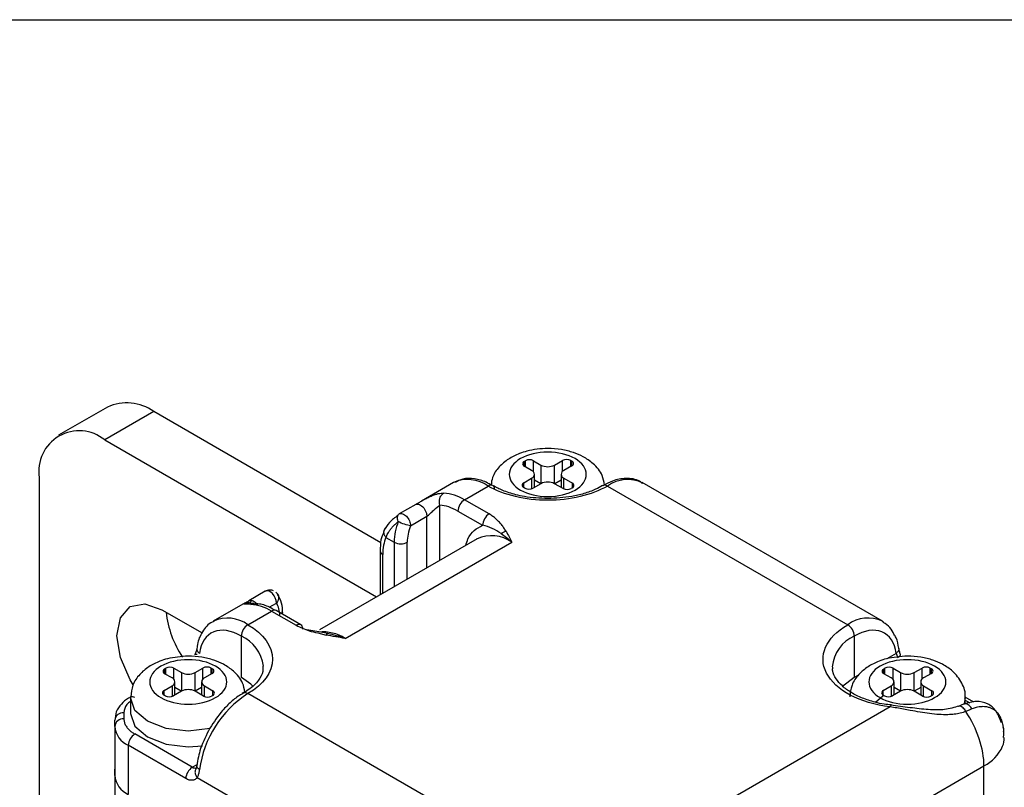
# Model space of a CAD drawing. Header units: inches. Extents: x 0.2 to 10.8, y 0.2 to 8.2.
# Tile 20 of 25: x 8.475 to 9.034, y 7.814 to 8.25. Entities that reach past the tile are written whole.
import ezdxf

# ---------------------------------------------------------------- set-up
doc = ezdxf.new("R2010")
doc.units = ezdxf.units.IN
doc.header["$MEASUREMENT"] = 0
doc.layers.add('TEXT', color=140, linetype='Continuous', lineweight=25)

msp = doc.modelspace()

# ---------------------------------------------------------------- linework, layer by layer
for p, q in [((8.52526418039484, 8.03009423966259), (8.497425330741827, 8.014023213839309)), ((8.551508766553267, 8.02749539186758), (8.523669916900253, 8.011424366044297)), ((8.680446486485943, 7.953061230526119), (8.551508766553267, 8.02749539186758)), ((8.523669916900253, 8.011424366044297), (8.678035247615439, 7.922311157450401)), ((8.761870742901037, 7.999209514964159), (8.762537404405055, 7.99959437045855)), ((8.761870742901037, 7.996531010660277), (8.761870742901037, 7.999209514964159)), ((8.766089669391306, 7.994095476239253), (8.761870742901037, 7.996531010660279)), ((8.762537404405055, 7.996146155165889), (8.762537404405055, 7.99959437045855)), ((8.767177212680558, 7.99959437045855), (8.771396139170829, 7.997158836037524)), ((8.767177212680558, 7.993199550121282), (8.767177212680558, 7.99959437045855)), ((8.771396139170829, 7.997158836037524), (8.771396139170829, 7.986567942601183)), ((8.779129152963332, 7.997158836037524), (8.783628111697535, 7.999756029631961)), ((8.779129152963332, 7.986567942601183), (8.779129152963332, 7.997158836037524)), ((8.783628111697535, 7.993501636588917), (8.783628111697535, 7.999756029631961)), ((8.788934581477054, 7.996692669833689), (8.784435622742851, 7.994095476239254)), ((8.788267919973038, 7.999756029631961), (8.788934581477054, 7.99937117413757)), ((8.788267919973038, 7.996307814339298), (8.788267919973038, 7.999756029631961)), ((8.788934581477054, 7.996692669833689), (8.788934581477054, 7.99937117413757)), ((8.486551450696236, 7.989989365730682), (8.486551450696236, 7.722138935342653)), ((8.761590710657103, 7.987034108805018), (8.766089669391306, 7.989631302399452)), ((8.766089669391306, 7.989631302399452), (8.766089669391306, 7.983629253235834)), ((8.767691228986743, 7.984429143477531), (8.767691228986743, 7.991863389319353)), ((8.782834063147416, 7.991863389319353), (8.782834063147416, 7.984429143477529)), ((8.784435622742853, 7.989631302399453), (8.789214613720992, 7.986872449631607)), ((8.784435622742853, 7.98356199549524), (8.784435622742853, 7.989631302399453)), ((8.721708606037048, 7.987165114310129), (8.70354914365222, 7.976681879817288)), ((8.727936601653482, 7.977448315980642), (8.741392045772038, 7.985215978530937)), ((8.761590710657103, 7.984355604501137), (8.761590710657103, 7.987034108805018)), ((8.762257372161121, 7.983970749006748), (8.761590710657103, 7.984355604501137)), ((8.771396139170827, 7.986567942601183), (8.766897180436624, 7.983970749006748)), ((8.771316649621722, 7.986522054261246), (8.767691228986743, 7.98861496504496)), ((8.783908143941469, 7.983809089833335), (8.779129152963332, 7.986567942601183)), ((8.782834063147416, 7.98861496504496), (8.779208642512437, 7.986522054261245)), ((8.78921461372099, 7.984193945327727), (8.788547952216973, 7.983809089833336)), ((8.789214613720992, 7.984193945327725), (8.789214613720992, 7.986872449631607)), ((8.809133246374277, 7.985215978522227), (8.94554361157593, 7.906467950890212)), ((8.96522705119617, 7.908417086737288), (8.82881668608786, 7.987165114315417)), ((8.70025726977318, 7.97475857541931), (8.690950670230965, 7.969385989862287)), ((8.714017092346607, 7.943083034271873), (8.71401699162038, 7.97429551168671)), ((8.741940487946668, 7.969364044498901), (8.727936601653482, 7.977448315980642)), ((8.697315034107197, 7.962713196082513), (8.706593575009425, 7.968069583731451)), ((8.706593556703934, 7.93879751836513), (8.706593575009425, 7.968069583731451)), ((8.72422475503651, 7.971019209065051), (8.738228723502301, 7.962934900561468)), ((8.683394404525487, 7.956016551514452), (8.688034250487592, 7.95333829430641)), ((8.735164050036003, 7.955290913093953), (8.645552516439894, 7.903559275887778)), ((8.660195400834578, 7.898700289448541), (8.754847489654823, 7.953341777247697)), ((8.688034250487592, 7.95333829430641), (8.688034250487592, 7.9280834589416)), ((8.695457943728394, 7.932369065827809), (8.695457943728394, 7.95333829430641)), ((8.680001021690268, 7.948515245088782), (8.680001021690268, 7.923445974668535)), ((8.681538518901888, 7.924333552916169), (8.681538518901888, 7.946372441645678)), ((8.614883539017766, 7.92547336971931), (8.605605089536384, 7.920117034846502)), ((8.603453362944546, 7.918897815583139), (8.585298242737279, 7.908417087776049)), ((8.606275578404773, 7.918989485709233), (8.60623030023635, 7.918743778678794)), ((8.617134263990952, 7.916425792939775), (8.621219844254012, 7.918784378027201)), ((8.55614857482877, 7.914985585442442), (8.57892693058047, 7.901835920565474)), ((8.604981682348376, 7.906467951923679), (8.61843712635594, 7.914235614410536)), ((8.61843712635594, 7.914235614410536), (8.632441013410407, 7.906151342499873)), ((8.635077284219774, 7.906404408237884), (8.62106158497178, 7.914495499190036)), ((8.62461443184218, 7.912444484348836), (8.62461443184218, 7.913696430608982)), ((8.96522705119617, 7.908417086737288), (8.965783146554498, 7.908077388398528)), ((8.6012698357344, 7.87646417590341), (8.6012698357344, 7.900038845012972)), ((8.646366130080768, 7.902190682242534), (8.638463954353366, 7.903596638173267)), ((8.644632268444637, 7.901817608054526), (8.649484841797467, 7.900597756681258)), ((8.650445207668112, 7.901464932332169), (8.646366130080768, 7.902190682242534)), ((8.949255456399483, 7.90003884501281), (8.949255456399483, 7.876464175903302)), ((8.973095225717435, 7.890226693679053), (8.967816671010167, 7.887179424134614)), ((8.557719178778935, 7.881355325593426), (8.558385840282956, 7.881740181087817)), ((8.557719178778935, 7.878676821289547), (8.557719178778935, 7.881355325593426)), ((8.561938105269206, 7.876241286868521), (8.557719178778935, 7.878676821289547)), ((8.558385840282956, 7.878291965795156), (8.558385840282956, 7.881740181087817)), ((8.563025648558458, 7.881740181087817), (8.567244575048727, 7.879304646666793)), ((8.563025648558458, 7.875345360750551), (8.563025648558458, 7.881740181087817)), ((8.567244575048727, 7.879304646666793), (8.567244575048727, 7.868713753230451)), ((8.57497758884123, 7.879304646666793), (8.579476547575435, 7.881901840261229)), ((8.57497758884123, 7.868713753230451), (8.57497758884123, 7.879304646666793)), ((8.579476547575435, 7.875647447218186), (8.579476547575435, 7.881901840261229)), ((8.584783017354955, 7.878838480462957), (8.580284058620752, 7.876241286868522)), ((8.584116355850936, 7.881901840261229), (8.584783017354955, 7.881516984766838)), ((8.584116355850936, 7.878453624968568), (8.584116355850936, 7.881901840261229)), ((8.584783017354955, 7.878838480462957), (8.584783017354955, 7.881516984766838)), ((8.951634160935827, 7.877837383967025), (8.949255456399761, 7.876464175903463)), ((8.966022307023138, 7.881355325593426), (8.966688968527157, 7.881740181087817)), ((8.966022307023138, 7.878676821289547), (8.966022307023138, 7.881355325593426)), ((8.970241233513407, 7.876241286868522), (8.966022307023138, 7.878676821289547)), ((8.966688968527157, 7.878291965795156), (8.966688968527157, 7.881740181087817)), ((8.971328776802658, 7.881740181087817), (8.975547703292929, 7.879304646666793)), ((8.971328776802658, 7.87534536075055), (8.971328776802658, 7.881740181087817)), ((8.975547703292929, 7.879304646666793), (8.975547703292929, 7.868713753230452)), ((8.983280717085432, 7.879304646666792), (8.987779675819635, 7.881901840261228)), ((8.983280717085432, 7.86871375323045), (8.983280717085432, 7.879304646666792)), ((8.987779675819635, 7.875647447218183), (8.987779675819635, 7.881901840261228)), ((8.993086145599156, 7.878838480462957), (8.988587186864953, 7.876241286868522)), ((8.992419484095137, 7.881901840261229), (8.993086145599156, 7.881516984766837)), ((8.992419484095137, 7.878453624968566), (8.992419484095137, 7.881901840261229)), ((8.993086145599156, 7.878838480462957), (8.993086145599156, 7.881516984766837)), ((8.557439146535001, 7.869179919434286), (8.561938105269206, 7.87177711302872)), ((8.561938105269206, 7.87177711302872), (8.561938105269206, 7.865775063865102)), ((8.563539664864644, 7.866574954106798), (8.563539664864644, 7.874009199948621)), ((8.578682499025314, 7.874009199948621), (8.578682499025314, 7.866574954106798)), ((8.580284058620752, 7.871777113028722), (8.58506304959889, 7.869018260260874)), ((8.580284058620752, 7.865707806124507), (8.580284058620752, 7.871777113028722)), ((8.949255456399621, 7.876464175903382), (8.942539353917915, 7.871426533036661)), ((8.965742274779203, 7.869179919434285), (8.970241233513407, 7.87177711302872)), ((8.970241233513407, 7.87177711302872), (8.970241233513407, 7.865775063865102)), ((8.971842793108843, 7.866574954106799), (8.971842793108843, 7.874009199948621)), ((8.986985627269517, 7.874009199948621), (8.986985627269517, 7.866574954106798)), ((8.988587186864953, 7.871777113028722), (8.993366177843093, 7.869018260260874)), ((8.988587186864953, 7.865707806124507), (8.988587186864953, 7.871777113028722)), ((8.557439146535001, 7.866501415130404), (8.557439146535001, 7.869179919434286)), ((8.55810580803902, 7.866116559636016), (8.557439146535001, 7.866501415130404)), ((8.567244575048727, 7.868713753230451), (8.562745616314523, 7.866116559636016)), ((8.56716508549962, 7.868667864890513), (8.563539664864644, 7.870760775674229)), ((8.57975657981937, 7.865954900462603), (8.57497758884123, 7.86871375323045)), ((8.578682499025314, 7.870760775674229), (8.575057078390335, 7.868667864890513)), ((8.58506304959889, 7.866339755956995), (8.584396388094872, 7.865954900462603)), ((8.58506304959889, 7.866339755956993), (8.58506304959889, 7.869018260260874)), ((8.741392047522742, 7.788613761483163), (8.60498168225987, 7.867361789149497)), ((8.965742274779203, 7.866501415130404), (8.965742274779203, 7.869179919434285)), ((8.966408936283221, 7.866116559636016), (8.965742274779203, 7.866501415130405)), ((8.975547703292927, 7.86871375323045), (8.971048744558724, 7.866116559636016)), ((8.975468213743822, 7.868667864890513), (8.971842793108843, 7.870760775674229)), ((8.98805970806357, 7.865954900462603), (8.983280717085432, 7.86871375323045)), ((8.986985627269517, 7.870760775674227), (8.983360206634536, 7.868667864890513)), ((8.993366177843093, 7.866339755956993), (8.992699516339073, 7.865954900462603)), ((8.993366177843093, 7.866339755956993), (8.993366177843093, 7.869018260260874)), ((8.538302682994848, 7.865079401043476), (8.538302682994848, 7.856149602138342)), ((9.011339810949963, 7.861363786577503), (9.008238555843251, 7.860105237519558)), ((9.012221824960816, 7.864948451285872), (9.011706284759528, 7.861732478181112)), ((9.012222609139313, 7.861552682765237), (9.012222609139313, 7.865079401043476)), ((9.012222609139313, 7.863684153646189), (9.01493881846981, 7.862116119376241)), ((9.017200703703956, 7.862585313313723), (9.01231536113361, 7.865405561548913)), ((8.534602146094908, 7.856526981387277), (8.534602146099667, 7.853008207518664)), ((8.969639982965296, 7.859844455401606), (8.822155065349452, 7.774703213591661)), ((8.529352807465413, 7.848721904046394), (8.529352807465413, 7.852240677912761)), ((8.529352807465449, 7.848721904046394), (8.52935280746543, 7.820860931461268)), ((8.57343098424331, 7.825571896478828), (8.540752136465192, 7.844436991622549)), ((9.034139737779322, 7.847216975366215), (9.033906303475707, 7.848377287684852)), ((8.537040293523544, 7.838007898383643), (8.537040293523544, 7.81014691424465)), ((8.569719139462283, 7.819142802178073), (8.537040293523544, 7.838007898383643)), ((8.57343098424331, 7.825571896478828), (8.5761846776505, 7.827161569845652)), ((8.529352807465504, 7.820860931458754), (8.529352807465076, 7.824379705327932)), ((8.824538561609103, 7.711789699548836), (9.022934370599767, 7.826321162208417)), ((9.022934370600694, 7.794173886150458), (9.022934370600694, 7.826321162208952)), ((8.529352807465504, 7.820860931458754), (8.529352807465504, 4.311449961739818)), ((8.576148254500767, 7.81971768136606), (8.714547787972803, 7.739821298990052))]:
    msp.add_line(p, q)
at = {"flags": 128}
for points in [[(8.735164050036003, 7.955290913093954), (8.735162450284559, 7.955289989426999), (8.734650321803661, 7.954978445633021)], [(8.53976981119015, 7.872374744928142), (8.538103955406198, 7.8750969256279), (8.532572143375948, 7.887850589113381), (8.530629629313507, 7.900249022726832), (8.532572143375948, 7.910404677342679), (8.538103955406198, 7.916771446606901), (8.546382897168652, 7.918380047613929), (8.55614857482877, 7.914985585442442)], [(8.624613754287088, 7.913647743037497), (8.624513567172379, 7.913105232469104), (8.624282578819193, 7.912636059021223)], [(8.60779966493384, 7.871609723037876), (8.60657402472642, 7.872733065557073), (8.60126983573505, 7.876464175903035)], [(8.96130314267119, 7.862434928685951), (8.965494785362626, 7.866017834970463), (8.966047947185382, 7.866324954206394)], [(8.58359546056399, 7.847564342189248), (8.571111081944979, 7.846139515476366), (8.55855585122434, 7.847581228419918), (8.547912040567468, 7.851686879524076), (8.540800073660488, 7.857831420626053), (8.538302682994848, 7.865079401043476), (8.538305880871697, 7.865343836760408)], [(8.538302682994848, 7.856149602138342), (8.540800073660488, 7.848901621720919), (8.547912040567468, 7.842757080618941), (8.55855585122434, 7.838651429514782), (8.571111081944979, 7.837209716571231), (8.579249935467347, 7.837801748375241)]]:
    msp.add_lwpolyline(points, dxfattribs=at)
for centre, radius, start, end in [((8.536132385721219, 8.006031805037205), 0.0264030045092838, 54.3824225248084, 114.3071190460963), ((8.509180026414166, 7.993660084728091), 0.02292436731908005, 50.79671476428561, 189.2140369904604), ((8.764857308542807, 7.995116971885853), 0.005042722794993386, 62.60967223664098, 117.390327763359), ((8.785948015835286, 7.995278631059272), 0.0050427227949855, 62.60967223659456, 117.3903277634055), ((8.762379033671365, 7.997870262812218), 0.001432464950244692, 110.7834207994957, 249.2165792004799), ((8.77526264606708, 8.004621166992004), 0.008404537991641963, 242.609672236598, 297.3903277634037), ((8.788426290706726, 7.998031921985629), 0.001432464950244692, 290.7834207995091, 69.21657920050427), ((8.729867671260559, 7.969198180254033), 0.01973274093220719, 54.26600118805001, 114.42354038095), ((8.765242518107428, 7.991863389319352), 0.002387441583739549, 290.7834207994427, 69.21657920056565), ((8.785282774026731, 7.991863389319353), 0.00238744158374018, 110.7834207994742, 249.2165792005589), ((8.820596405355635, 7.969368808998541), 0.01955854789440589, 63.86331043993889, 125.8803550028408), ((8.742911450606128, 7.983226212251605), 0.002503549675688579, 62.91357877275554, 127.3657074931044), ((8.74266932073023, 7.983503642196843), 0.002391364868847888, 8.580158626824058, 54.6937602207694), ((8.76209900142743, 7.985694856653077), 0.001432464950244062, 110.7834207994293, 249.2165792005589), ((8.764577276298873, 7.988448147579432), 0.005042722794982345, 242.6096722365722, 297.3903277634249), ((8.77526264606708, 7.979105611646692), 0.008404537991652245, 62.60967223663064, 117.3903277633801), ((8.78622804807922, 7.988286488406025), 0.005042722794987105, 242.6096722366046, 297.3903277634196), ((8.788706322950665, 7.985533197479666), 0.001432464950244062, 290.7834207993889, 69.21657920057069), ((8.80761542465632, 7.983171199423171), 0.002546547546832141, 53.41382014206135, 118.2506732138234), ((8.714337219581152, 7.955316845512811), 0.0259758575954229, 58.43003899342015, 85.97916445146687), ((8.732283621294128, 7.97065249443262), 0.008067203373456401, 122.6054475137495, 177.3949175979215), ((8.721905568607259, 7.952717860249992), 0.033877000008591, 158.6415100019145, 178.9506083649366), ((8.743315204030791, 7.937244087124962), 0.01980225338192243, 54.38242252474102, 114.3071190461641), ((8.691746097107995, 7.960502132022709), 0.008068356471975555, 242.6096722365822, 297.390327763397), ((8.68262809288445, 7.948777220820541), 0.002640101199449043, 185.6947992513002, 245.6253417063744), ((8.6159771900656, 7.922134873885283), 0.003513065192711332, 34.57266983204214, 108.1381729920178), ((8.613036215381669, 7.918374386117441), 0.008193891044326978, 2.867857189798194, 44.60603666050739), ((8.604837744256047, 7.892104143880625), 0.02597585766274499, 58.43003901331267, 85.97916434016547), ((8.61469601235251, 7.919553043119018), 0.05643864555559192, 186.0694461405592, 213.8731158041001), ((8.619974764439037, 7.912089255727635), 0.002640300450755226, 65.69288093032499, 125.6175774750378), ((8.5934870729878, 7.89094944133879), 0.01931191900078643, 53.47253610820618, 114.3939792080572), ((8.609328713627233, 7.899672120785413), 0.008067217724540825, 122.6054803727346, 177.3944954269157), ((8.941196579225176, 7.899672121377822), 0.008067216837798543, 2.605478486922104, 57.39452166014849), ((8.957009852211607, 7.891037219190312), 0.0192245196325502, 64.69522205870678, 126.615236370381), ((8.59232715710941, 7.880393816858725), 0.02158468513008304, 6.84512658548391, 65.52433936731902), ((8.647603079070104, 7.87926061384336), 0.02316176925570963, 57.06628714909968, 95.83636059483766), ((8.957976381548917, 7.880594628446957), 0.02131037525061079, 114.1567103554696, 174.5231486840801), ((8.558227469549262, 7.880016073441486), 0.001432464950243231, 110.7834207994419, 249.2165792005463), ((8.560705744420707, 7.87726278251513), 0.00504272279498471, 62.60967223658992, 117.3903277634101), ((8.571111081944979, 7.886766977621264), 0.00840453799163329, 242.6096722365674, 297.3903277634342), ((8.581796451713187, 7.877424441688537), 0.005042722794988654, 62.60967223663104, 117.3903277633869), ((8.584274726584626, 7.880177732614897), 0.001432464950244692, 290.7834207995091, 69.21657920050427), ((8.966530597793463, 7.880016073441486), 0.001432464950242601, 110.7834207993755, 249.2165792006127), ((8.969008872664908, 7.877262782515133), 0.005042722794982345, 62.60967223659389, 117.390327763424), ((8.979414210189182, 7.886766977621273), 0.008404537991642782, 242.6096722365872, 297.3903277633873), ((8.990099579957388, 7.877424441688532), 0.005042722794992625, 62.60967223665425, 117.3903277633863), ((8.992577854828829, 7.880177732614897), 0.001432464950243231, 290.7834207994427, 69.21657920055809), ((8.561090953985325, 7.87400919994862), 0.00238744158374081, 290.7834207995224, 69.21657920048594), ((8.581131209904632, 7.874009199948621), 0.00238744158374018, 110.7834207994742, 249.2165792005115), ((8.969394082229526, 7.874009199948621), 0.00238744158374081, 290.7834207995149, 69.21657920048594), ((8.989434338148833, 7.874009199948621), 0.00238744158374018, 110.7834207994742, 249.2165792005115), ((8.557947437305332, 7.867840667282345), 0.001432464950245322, 110.7834207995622, 249.2165792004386), ((8.560425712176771, 7.870593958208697), 0.00504272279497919, 242.6096722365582, 297.3903277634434), ((8.571111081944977, 7.861251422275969), 0.00840453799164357, 62.60967223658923, 117.3903277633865), ((8.638381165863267, 7.815713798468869), 0.06150642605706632, 122.8897539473, 171.9937116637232), ((8.58207648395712, 7.870432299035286), 0.005042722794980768, 242.6096722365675, 297.3903277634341), ((8.584554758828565, 7.867679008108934), 0.001432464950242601, 290.7834207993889, 69.21657920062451), ((8.603466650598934, 7.865386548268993), 0.002489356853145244, 52.51139125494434, 118.3497228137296), ((8.96625056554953, 7.867840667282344), 0.001432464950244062, 110.7834207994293, 249.2165792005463), ((8.968728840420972, 7.870593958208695), 0.005042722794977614, 242.6096722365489, 297.3903277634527), ((8.97941421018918, 7.861251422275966), 0.008404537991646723, 62.60967223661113, 117.3903277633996), ((8.990379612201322, 7.870432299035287), 0.005042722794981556, 242.6096722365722, 297.3903277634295), ((8.992857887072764, 7.867679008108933), 0.001432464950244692, 290.7834207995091, 69.21657920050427), ((8.539207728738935, 7.862932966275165), 0.002659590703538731, 54.50054981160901, 112.9628379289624), ((8.534164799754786, 7.851705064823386), 0.004841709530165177, 84.81747067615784, 173.6486669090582), ((8.534164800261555, 7.848186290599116), 0.004841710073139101, 84.81744642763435, 173.6486633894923), ((8.542488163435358, 7.850031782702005), 0.01320050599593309, 185.6947992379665, 245.6253417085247), ((8.545099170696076, 7.837641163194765), 0.00806721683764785, 122.6054783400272, 177.394521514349), ((9.020776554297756, 7.842441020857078), 0.01368913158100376, 338.7204443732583, 359.7966768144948), ((9.012283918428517, 7.847054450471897), 0.02330882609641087, 297.1890452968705, 335.7281659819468), ((8.57777801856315, 7.818776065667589), 0.00806721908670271, 122.6054998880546, 177.3944717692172), ((8.575058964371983, 7.828035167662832), 0.002952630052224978, 236.5392160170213, 281.8245271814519), ((8.542488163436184, 7.82217081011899), 0.01320050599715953, 185.6947992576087, 245.6253417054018)]:
    msp.add_arc(centre, radius, start, end)
for points, knots in [([(8.807454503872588, 7.985769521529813), (8.807142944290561, 7.987615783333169), (8.806354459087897, 7.992288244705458), (8.801611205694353, 7.99776454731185), (8.79578390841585, 8.00181861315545), (8.78963913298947, 8.00443406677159), (8.782881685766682, 8.006094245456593), (8.773844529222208, 8.00682026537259), (8.765622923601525, 8.005795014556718), (8.758262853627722, 8.00343025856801), (8.752716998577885, 8.000672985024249), (8.747430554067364, 7.996169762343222), (8.743735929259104, 7.991067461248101), (8.743249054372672, 7.987242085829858), (8.743067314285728, 7.985814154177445)], [0, 0, 0, 0, 0.07058850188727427, 0.1786431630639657, 0.2641486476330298, 0.334186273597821, 0.4145209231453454, 0.500290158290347, 0.6332562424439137, 0.6844618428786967, 0.7686485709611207, 0.8543214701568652, 0.945621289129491, 1, 1, 1, 1]), ([(8.759796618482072, 7.982935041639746), (8.755694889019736, 7.985302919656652), (8.753390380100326, 7.988514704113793), (8.753390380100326, 7.9952120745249), (8.755694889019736, 7.998423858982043), (8.763898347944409, 8.003159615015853), (8.76946192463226, 8.004489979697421), (8.7810633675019, 8.004489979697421), (8.786626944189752, 8.003159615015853), (8.794830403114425, 7.998423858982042), (8.797134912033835, 7.9952120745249), (8.797134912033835, 7.988514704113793), (8.794830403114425, 7.985302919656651), (8.786626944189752, 7.98056716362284), (8.7810633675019, 7.979236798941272), (8.76946192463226, 7.979236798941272), (8.763898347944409, 7.98056716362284), (8.759796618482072, 7.982935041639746)], [0, 0, 0, 0, 0.125, 0.125, 0.25, 0.25, 0.375, 0.375, 0.5, 0.5, 0.625, 0.625, 0.75, 0.75, 0.8749999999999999, 0.8749999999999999, 1, 1, 1, 1]), ([(8.743717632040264, 7.985457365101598), (8.742564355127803, 7.986136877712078), (8.73925988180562, 7.988083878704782), (8.733576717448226, 7.989489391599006), (8.727399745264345, 7.989737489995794), (8.724062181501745, 7.988003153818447), (8.722679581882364, 7.987284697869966)], [0, 0, 0, 0, 0.1612602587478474, 0.4620574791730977, 0.7771550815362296, 1, 1, 1, 1]), ([(8.82913766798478, 7.986584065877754), (8.828557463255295, 7.987057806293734), (8.825934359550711, 7.989199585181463), (8.819782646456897, 7.989803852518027), (8.812682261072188, 7.988712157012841), (8.808359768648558, 7.986322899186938), (8.806523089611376, 7.985307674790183)], [0, 0, 0, 0, 0.09889788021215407, 0.4471169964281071, 0.7650733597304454, 1, 1, 1, 1]), ([(8.809133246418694, 7.985215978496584), (8.80015045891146, 7.980030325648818), (8.787966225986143, 7.977116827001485), (8.762559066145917, 7.977116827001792), (8.75037483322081, 7.980030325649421), (8.741392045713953, 7.985215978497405)], [0, 0, 0, 0, 0.5, 0.5, 1, 1, 1, 1]), ([(8.775262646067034, 7.978079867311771), (8.770768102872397, 7.978293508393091), (8.764487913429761, 7.978592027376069), (8.756023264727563, 7.980489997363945), (8.749722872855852, 7.982476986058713), (8.745882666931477, 7.984532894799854), (8.744070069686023, 7.985503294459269)], [0, 0, 0, 0, 0.3829816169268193, 0.5351371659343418, 0.7805823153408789, 1, 1, 1, 1]), ([(8.806289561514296, 7.985577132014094), (8.8050358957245, 7.984816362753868), (8.802020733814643, 7.9829866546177), (8.795958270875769, 7.980900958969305), (8.787018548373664, 7.978658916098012), (8.779878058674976, 7.978307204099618), (8.775262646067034, 7.978079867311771)], [0, 0, 0, 0, 0.1629972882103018, 0.3920209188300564, 0.6070193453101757, 1, 1, 1, 1]), ([(8.700169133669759, 7.974704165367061), (8.700377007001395, 7.974824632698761), (8.700794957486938, 7.97506684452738), (8.70148973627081, 7.975474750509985), (8.702232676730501, 7.97591238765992), (8.703340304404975, 7.976562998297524), (8.70487884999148, 7.977450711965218), (8.706903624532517, 7.978544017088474), (8.709084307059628, 7.979585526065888), (8.711178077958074, 7.980393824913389), (8.713059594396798, 7.980923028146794), (8.714704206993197, 7.981217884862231), (8.71567549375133, 7.981225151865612), (8.716158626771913, 7.981228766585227)], [0, 0, 0, 0, 0.0428543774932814, 0.0861630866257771, 0.1306895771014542, 0.177137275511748, 0.2807083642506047, 0.3947382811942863, 0.5280667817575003, 0.666616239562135, 0.7799564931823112, 0.8905469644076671, 1, 1, 1, 1]), ([(8.714016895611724, 7.974295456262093), (8.71386117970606, 7.974770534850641), (8.713743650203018, 7.975328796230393), (8.713674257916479, 7.976577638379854), (8.713725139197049, 7.977268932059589), (8.714065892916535, 7.978644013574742), (8.71435809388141, 7.979323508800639), (8.715146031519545, 7.980468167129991), (8.715638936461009, 7.980928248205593), (8.716158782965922, 7.981228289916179)], [0, 0, 0, 0, 0.25, 0.25, 0.5, 0.5, 0.75, 0.75, 1, 1, 1, 1]), ([(8.700169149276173, 7.974704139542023), (8.700561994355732, 7.97496299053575), (8.701129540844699, 7.975101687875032), (8.70257993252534, 7.974746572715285), (8.703460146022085, 7.97422248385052), (8.705026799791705, 7.972604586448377), (8.705679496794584, 7.97154562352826), (8.706454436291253, 7.969602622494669), (8.706593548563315, 7.968734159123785), (8.706593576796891, 7.968069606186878)], [0, 0, 0, 0, 0.25, 0.25, 0.5, 0.5, 0.75, 0.75, 1, 1, 1, 1]), ([(8.706593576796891, 7.968069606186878), (8.707173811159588, 7.968404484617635), (8.707878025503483, 7.969006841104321), (8.709236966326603, 7.970280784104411), (8.709906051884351, 7.970951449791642), (8.711837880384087, 7.972794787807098), (8.713059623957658, 7.97381595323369), (8.714016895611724, 7.974295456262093)], [0, 0, 0, 0, 0.2499999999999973, 0.2499999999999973, 0.4999999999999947, 0.4999999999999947, 1, 1, 1, 1]), ([(8.690210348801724, 7.96853220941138), (8.688465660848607, 7.967280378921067), (8.684935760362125, 7.964747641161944), (8.683076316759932, 7.961468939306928), (8.682135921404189, 7.959810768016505)], [0, 0, 0, 0, 0.4942598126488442, 1, 1, 1, 1]), ([(8.690890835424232, 7.969347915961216), (8.691395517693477, 7.969680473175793), (8.69206521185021, 7.969737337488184), (8.693507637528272, 7.969280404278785), (8.694277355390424, 7.968767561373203), (8.695652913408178, 7.967346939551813), (8.69625587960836, 7.966442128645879), (8.697087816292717, 7.964550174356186), (8.697315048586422, 7.963566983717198), (8.697315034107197, 7.962713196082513)], [0, 0, 0, 0, 0.25, 0.25, 0.5, 0.5, 0.75, 0.75, 1, 1, 1, 1]), ([(8.741940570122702, 7.969363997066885), (8.740968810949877, 7.968803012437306), (8.740003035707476, 7.967783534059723), (8.738628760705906, 7.965403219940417), (8.738228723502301, 7.964057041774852), (8.738228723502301, 7.962934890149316)], [0, 0, 0, 0, 0.5, 0.5, 1, 1, 1, 1]), ([(8.75156057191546, 7.959524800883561), (8.751165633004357, 7.960159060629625), (8.750371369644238, 7.961434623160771), (8.748982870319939, 7.963316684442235), (8.747468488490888, 7.965037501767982), (8.74582106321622, 7.966600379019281), (8.744073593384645, 7.9680381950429), (8.742662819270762, 7.96891547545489), (8.741940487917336, 7.969364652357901)], [0, 0, 0, 0, 0.177479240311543, 0.35692927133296, 0.5385466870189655, 0.6851539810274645, 0.8387954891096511, 1, 1, 1, 1]), ([(8.683133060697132, 7.961279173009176), (8.68292196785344, 7.961112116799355), (8.682489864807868, 7.960770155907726), (8.682179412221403, 7.960024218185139), (8.682020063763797, 7.959217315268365), (8.682091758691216, 7.95835854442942), (8.682426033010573, 7.957247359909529), (8.683012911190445, 7.956501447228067), (8.6833944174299, 7.956016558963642)], [0, 0, 0, 0, 0.1393290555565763, 0.2852039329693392, 0.4341743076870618, 0.5831444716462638, 0.7290187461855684, 1, 1, 1, 1]), ([(8.6833944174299, 7.956016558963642), (8.683529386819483, 7.956377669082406), (8.683811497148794, 7.957132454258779), (8.684399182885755, 7.958310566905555), (8.68515757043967, 7.959569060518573), (8.686119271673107, 7.960893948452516), (8.687300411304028, 7.962267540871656), (8.688703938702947, 7.96367838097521), (8.689794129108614, 7.964587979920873), (8.690355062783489, 7.965055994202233)], [0, 0, 0, 0, 0.1128940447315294, 0.2359688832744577, 0.3690591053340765, 0.5120615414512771, 0.6649715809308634, 0.8276184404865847, 1, 1, 1, 1]), ([(8.697315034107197, 7.962713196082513), (8.696464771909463, 7.962765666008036), (8.695219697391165, 7.963048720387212), (8.692642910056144, 7.963916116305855), (8.691327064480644, 7.96449511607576), (8.690355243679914, 7.965055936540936)], [0, 0, 0, 0, 0.5, 0.5, 1, 1, 1, 1]), ([(8.728658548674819, 7.951535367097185), (8.729047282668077, 7.952804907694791), (8.730102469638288, 7.956250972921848), (8.733310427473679, 7.960295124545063), (8.736602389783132, 7.962062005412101), (8.738228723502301, 7.962934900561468)], [0, 0, 0, 0, 0.2278738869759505, 0.6185452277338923, 1, 1, 1, 1]), ([(8.748809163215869, 7.958249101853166), (8.747098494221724, 7.95940917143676), (8.7453938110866, 7.960367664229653), (8.741912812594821, 7.961919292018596), (8.740133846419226, 7.962519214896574), (8.738228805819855, 7.962934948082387)], [0, 0, 0, 0, 0.5, 0.5, 1, 1, 1, 1]), ([(8.682187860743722, 7.959282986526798), (8.681539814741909, 7.957773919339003), (8.680133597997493, 7.954499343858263), (8.680139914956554, 7.950460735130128), (8.680143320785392, 7.948283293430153)], [0, 0, 0, 0, 0.4608436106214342, 1, 1, 1, 1]), ([(8.619562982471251, 7.925757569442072), (8.618914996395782, 7.92595644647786), (8.61798253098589, 7.926242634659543), (8.616533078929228, 7.926116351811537), (8.615580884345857, 7.925903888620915), (8.615047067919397, 7.925524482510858), (8.614913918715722, 7.925429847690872)], [0, 0, 0, 0, 0.4137350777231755, 0.5953733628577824, 0.8990744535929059, 0.9999999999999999, 0.9999999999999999, 0.9999999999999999, 0.9999999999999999]), ([(8.62075556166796, 7.924877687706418), (8.621727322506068, 7.92431670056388), (8.622343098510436, 7.923333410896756), (8.622514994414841, 7.921077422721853), (8.622070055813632, 7.919818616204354), (8.621219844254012, 7.918784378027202)], [0, 0, 0, 0, 0.5, 0.5, 1, 1, 1, 1]), ([(8.62452281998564, 7.913661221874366), (8.624550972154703, 7.914018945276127), (8.624728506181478, 7.916274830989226), (8.624038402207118, 7.919859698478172), (8.622467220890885, 7.922521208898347), (8.621747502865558, 7.923740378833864)], [0, 0, 0, 0, 0.09266607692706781, 0.58437350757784, 1, 1, 1, 1]), ([(8.60665915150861, 7.918016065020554), (8.605459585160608, 7.918075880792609), (8.603281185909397, 7.918184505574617), (8.602405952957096, 7.918252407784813), (8.6031541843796, 7.918703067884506), (8.603459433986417, 7.918886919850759)], [0, 0, 0, 0, 0.4204736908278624, 0.763575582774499, 1, 1, 1, 1]), ([(8.607151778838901, 7.918521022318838), (8.606588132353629, 7.918691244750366), (8.605491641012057, 7.919022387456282), (8.603969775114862, 7.918893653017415), (8.603170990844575, 7.918513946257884), (8.602867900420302, 7.918369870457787)], [0, 0, 0, 0, 0.396292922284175, 0.770929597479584, 0.9999999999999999, 0.9999999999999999, 0.9999999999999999, 0.9999999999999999]), ([(8.603459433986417, 7.91888691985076), (8.603491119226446, 7.918910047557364), (8.603619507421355, 7.919003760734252), (8.604364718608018, 7.919399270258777), (8.605140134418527, 7.919845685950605), (8.605517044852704, 7.920062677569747)], [0, 0, 0, 0, 0.1441215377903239, 0.5839786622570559, 1, 1, 1, 1]), ([(8.605517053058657, 7.920062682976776), (8.605792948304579, 7.920190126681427), (8.606344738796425, 7.92044501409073), (8.607402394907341, 7.92028797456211), (8.608521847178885, 7.919744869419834), (8.609598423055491, 7.918811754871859), (8.610343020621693, 7.917968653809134), (8.61062775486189, 7.917435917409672), (8.610666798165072, 7.917362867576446)], [0, 0, 0, 0, 0.1938393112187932, 0.3876786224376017, 0.5815179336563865, 0.7753572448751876, 0.9691965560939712, 1, 1, 1, 1]), ([(8.607292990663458, 7.920303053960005), (8.607092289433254, 7.920079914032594), (8.606682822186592, 7.919624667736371), (8.606445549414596, 7.919380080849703), (8.606324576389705, 7.919255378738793)], [0, 0, 0, 0, 0.4901520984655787, 1, 1, 1, 1]), ([(8.606659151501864, 7.918016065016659), (8.60716598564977, 7.918219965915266), (8.608179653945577, 7.918627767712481), (8.609654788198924, 7.918333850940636), (8.610371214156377, 7.917646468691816), (8.610666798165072, 7.917362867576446)], [0, 0, 0, 0, 0.370046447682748, 0.7400928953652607, 1, 1, 1, 1]), ([(8.608410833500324, 7.918470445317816), (8.608100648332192, 7.918484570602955), (8.607490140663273, 7.918512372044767), (8.60701827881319, 7.918524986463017), (8.60712077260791, 7.918490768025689), (8.607159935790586, 7.918477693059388)], [0, 0, 0, 0, 0.3895697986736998, 0.7667528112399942, 1, 1, 1, 1]), ([(8.620355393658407, 7.914700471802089), (8.619339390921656, 7.915287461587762), (8.61617611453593, 7.917115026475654), (8.612062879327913, 7.918413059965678), (8.609146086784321, 7.918258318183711), (8.608364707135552, 7.918216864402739)], [0, 0, 0, 0, 0.2572812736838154, 0.8010330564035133, 1, 1, 1, 1]), ([(8.585683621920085, 7.908284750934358), (8.585079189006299, 7.908053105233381), (8.582012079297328, 7.906877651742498), (8.578589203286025, 7.90185544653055), (8.576245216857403, 7.896707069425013), (8.57608853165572, 7.893488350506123), (8.576067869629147, 7.89306389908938)], [0, 0, 0, 0, 0.1068405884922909, 0.5421475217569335, 0.9396231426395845, 1, 1, 1, 1]), ([(8.604981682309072, 7.906467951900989), (8.613964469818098, 7.901282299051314), (8.619011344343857, 7.894248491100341), (8.61901134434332, 7.879581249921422), (8.613964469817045, 7.872547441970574), (8.604981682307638, 7.867361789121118)], [0, 0, 0, 0, 0.5, 0.5, 1, 1, 1, 1]), ([(8.636152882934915, 7.904007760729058), (8.636152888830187, 7.904512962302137), (8.63607316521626, 7.905011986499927), (8.63571138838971, 7.905858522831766), (8.635428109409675, 7.906202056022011), (8.63470332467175, 7.906620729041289), (8.634264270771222, 7.90669445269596), (8.633350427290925, 7.906584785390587), (8.632878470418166, 7.906404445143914), (8.632441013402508, 7.906151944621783)], [0, 0, 0, 0, 0.25, 0.25, 0.5, 0.5, 0.75, 0.75, 1, 1, 1, 1]), ([(8.632441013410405, 7.906151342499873), (8.634782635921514, 7.905005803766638), (8.638482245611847, 7.90319592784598), (8.642980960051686, 7.902187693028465), (8.644632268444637, 7.901817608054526)], [0, 0, 0, 0, 0.6329377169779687, 1, 1, 1, 1]), ([(8.969639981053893, 7.859844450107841), (8.952417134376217, 7.861916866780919), (8.938543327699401, 7.869276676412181), (8.928483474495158, 7.888741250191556), (8.933103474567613, 7.89928641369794), (8.94554361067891, 7.906467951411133)], [0, 0, 0, 0, 0.5, 0.5, 1, 1, 1, 1]), ([(8.971791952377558, 7.90111229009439), (8.971128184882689, 7.902458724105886), (8.969720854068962, 7.90531345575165), (8.967092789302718, 7.906887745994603), (8.965704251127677, 7.907719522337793)], [0, 0, 0, 0, 0.4716499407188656, 1, 1, 1, 1]), ([(8.601269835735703, 7.900038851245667), (8.595514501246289, 7.903361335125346), (8.589948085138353, 7.904198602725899), (8.581205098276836, 7.900600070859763), (8.578315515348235, 7.896282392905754), (8.577430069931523, 7.890226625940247)], [0, 0, 0, 0, 0.5, 0.5, 1, 1, 1, 1]), ([(8.97309520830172, 7.890226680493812), (8.972209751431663, 7.896282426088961), (8.969320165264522, 7.900600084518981), (8.960577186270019, 7.904198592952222), (8.955010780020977, 7.903361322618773), (8.94925545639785, 7.900038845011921)], [0, 0, 0, 0, 0.5, 0.5, 1, 1, 1, 1]), ([(8.974509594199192, 7.893092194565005), (8.974187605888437, 7.895213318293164), (8.97373525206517, 7.898193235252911), (8.97222670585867, 7.900459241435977), (8.971791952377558, 7.90111229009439)], [0, 0, 0, 0, 0.7118063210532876, 1, 1, 1, 1]), ([(8.571111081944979, 7.888642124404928), (8.567070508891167, 7.888367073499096), (8.561473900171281, 7.887986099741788), (8.554109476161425, 7.885563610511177), (8.548574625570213, 7.882820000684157), (8.543244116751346, 7.878325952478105), (8.539212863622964, 7.872467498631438), (8.538697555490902, 7.867781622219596), (8.538447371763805, 7.865506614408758)], [0, 0, 0, 0, 0.2501780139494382, 0.3465222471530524, 0.5049210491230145, 0.6661161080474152, 0.8378983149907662, 1, 1, 1, 1]), ([(8.603204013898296, 7.868321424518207), (8.602910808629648, 7.870026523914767), (8.602132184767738, 7.874554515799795), (8.59745335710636, 7.879906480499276), (8.59163367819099, 7.883968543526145), (8.585486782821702, 7.886568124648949), (8.57873223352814, 7.888292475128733), (8.573706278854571, 7.888523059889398), (8.571111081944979, 7.888642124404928)], [0, 0, 0, 0, 0.1318622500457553, 0.3501679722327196, 0.5229169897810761, 0.6644158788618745, 0.826718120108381, 1, 1, 1, 1]), ([(8.575936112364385, 7.893023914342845), (8.575840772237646, 7.89250403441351), (8.575650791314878, 7.891468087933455), (8.575177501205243, 7.89014279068), (8.574941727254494, 7.889482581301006)], [0, 0, 0, 0, 0.5018405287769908, 1, 1, 1, 1]), ([(8.57501575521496, 7.889476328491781), (8.575037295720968, 7.889590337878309), (8.57508659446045, 7.889851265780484), (8.575765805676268, 7.889829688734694), (8.576148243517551, 7.889817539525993)], [0, 0, 0, 0, 0.4369382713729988, 1, 1, 1, 1]), ([(8.575979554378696, 7.892994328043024), (8.575959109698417, 7.892935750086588), (8.575788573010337, 7.892447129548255), (8.576200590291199, 7.89140467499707), (8.57702024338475, 7.890619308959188), (8.577430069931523, 7.890226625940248)], [0, 0, 0, 0, 0.06376434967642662, 0.5318821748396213, 1, 1, 1, 1]), ([(8.97941421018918, 7.888642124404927), (8.97537363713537, 7.888367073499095), (8.969777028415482, 7.887986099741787), (8.962412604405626, 7.885563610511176), (8.956877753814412, 7.882820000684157), (8.951547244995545, 7.878325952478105), (8.947515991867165, 7.872467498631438), (8.947000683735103, 7.867781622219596), (8.946750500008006, 7.865506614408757)], [0, 0, 0, 0, 0.2501780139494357, 0.3465222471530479, 0.5049210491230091, 0.6661161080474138, 0.8378983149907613, 1, 1, 1, 1]), ([(8.974547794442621, 7.892987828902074), (8.974567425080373, 7.892931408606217), (8.974736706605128, 7.89244487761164), (8.974324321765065, 7.891404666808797), (8.973504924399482, 7.890619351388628), (8.973095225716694, 7.890226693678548)], [0, 0, 0, 0, 0.06155109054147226, 0.5307755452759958, 1, 1, 1, 1]), ([(8.973879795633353, 7.887962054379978), (8.974305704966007, 7.888233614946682), (8.975157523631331, 7.888776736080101), (8.975653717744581, 7.889309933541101), (8.975530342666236, 7.88945321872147), (8.9755068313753, 7.8894805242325)], [0, 0, 0, 0, 0.447340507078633, 0.894681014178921, 1, 1, 1, 1]), ([(8.975574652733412, 7.88950357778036), (8.975341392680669, 7.890158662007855), (8.974873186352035, 7.891473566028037), (8.974684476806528, 7.892501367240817), (8.974589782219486, 7.893017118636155)], [0, 0, 0, 0, 0.498199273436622, 1, 1, 1, 1]), ([(9.01211858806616, 7.864865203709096), (9.01215452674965, 7.865041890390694), (9.012732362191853, 7.867882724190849), (9.010531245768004, 7.873718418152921), (9.005882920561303, 7.879915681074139), (8.999912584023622, 7.883966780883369), (8.99379679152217, 7.886568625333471), (8.98703340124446, 7.888292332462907), (8.982008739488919, 7.888523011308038), (8.97941421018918, 7.888642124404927)], [0, 0, 0, 0, 0.01271973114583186, 0.2045125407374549, 0.404549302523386, 0.5628417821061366, 0.6924993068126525, 0.8412192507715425, 1, 1, 1, 1]), ([(8.555645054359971, 7.865080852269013), (8.551543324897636, 7.867448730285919), (8.549238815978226, 7.870660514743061), (8.549238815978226, 7.877357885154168), (8.551543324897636, 7.88056966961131), (8.559746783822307, 7.885305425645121), (8.565310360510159, 7.886635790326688), (8.5769118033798, 7.886635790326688), (8.58247538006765, 7.885305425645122), (8.590678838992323, 7.88056966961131), (8.592983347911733, 7.877357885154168), (8.592983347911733, 7.870660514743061), (8.590678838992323, 7.867448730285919), (8.58247538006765, 7.862712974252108), (8.5769118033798, 7.86138260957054), (8.565310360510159, 7.86138260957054), (8.559746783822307, 7.862712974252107), (8.555645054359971, 7.865080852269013)], [0, 0, 0, 0, 0.125, 0.125, 0.25, 0.25, 0.375, 0.375, 0.5, 0.5, 0.625, 0.625, 0.75, 0.75, 0.8749999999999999, 0.8749999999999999, 1, 1, 1, 1]), ([(8.613442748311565, 7.882863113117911), (8.613513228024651, 7.881860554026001), (8.613692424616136, 7.879311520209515), (8.611188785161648, 7.874786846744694), (8.607113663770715, 7.870330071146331), (8.602941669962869, 7.868132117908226), (8.601726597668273, 7.867491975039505)], [0, 0, 0, 0, 0.1981973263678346, 0.503922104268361, 0.8555197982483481, 1, 1, 1, 1]), ([(8.963948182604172, 7.865080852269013), (8.959846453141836, 7.867448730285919), (8.957541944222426, 7.870660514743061), (8.957541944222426, 7.877357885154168), (8.959846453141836, 7.88056966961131), (8.968049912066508, 7.885305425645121), (8.97361348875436, 7.886635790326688), (8.985214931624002, 7.886635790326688), (8.990778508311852, 7.885305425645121), (8.998981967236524, 7.88056966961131), (9.001286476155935, 7.877357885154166), (9.001286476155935, 7.87066051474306), (8.998981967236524, 7.867448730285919), (8.990778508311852, 7.862712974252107), (8.985214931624, 7.86138260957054), (8.97361348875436, 7.86138260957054), (8.968049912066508, 7.862712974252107), (8.963948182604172, 7.865080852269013)], [0, 0, 0, 0, 0.125, 0.125, 0.25, 0.25, 0.375, 0.375, 0.5, 0.5, 0.625, 0.625, 0.75, 0.75, 0.8749999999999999, 0.8749999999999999, 1, 1, 1, 1]), ([(8.970349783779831, 7.861016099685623), (8.96894235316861, 7.861103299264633), (8.96576170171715, 7.861300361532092), (8.96018117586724, 7.862668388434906), (8.953693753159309, 7.864721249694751), (8.947308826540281, 7.867910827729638), (8.942164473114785, 7.871683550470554), (8.938633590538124, 7.875921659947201), (8.936835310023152, 7.879514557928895), (8.937018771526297, 7.881662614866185), (8.937082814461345, 7.882412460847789)], [0, 0, 0, 0, 0.0709794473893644, 0.1604064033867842, 0.3046628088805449, 0.447900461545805, 0.5961347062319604, 0.7482585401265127, 0.9121218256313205, 0.9999999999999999, 0.9999999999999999, 0.9999999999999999, 0.9999999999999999]), ([(8.602370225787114, 7.867452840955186), (8.601848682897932, 7.867207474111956), (8.599473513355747, 7.866090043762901), (8.595481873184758, 7.862760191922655), (8.58928788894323, 7.856788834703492), (8.5856619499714, 7.851209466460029), (8.58337374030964, 7.847688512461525)], [0, 0, 0, 0, 0.07122031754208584, 0.3243459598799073, 0.573617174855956, 1, 1, 1, 1]), ([(8.538203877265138, 7.865296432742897), (8.537879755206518, 7.865142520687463), (8.535832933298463, 7.864170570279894), (8.532947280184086, 7.861465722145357), (8.529878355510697, 7.857214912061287), (8.529616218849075, 7.853833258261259), (8.529491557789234, 7.852225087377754)], [0, 0, 0, 0, 0.0584985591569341, 0.3694167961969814, 0.7001214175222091, 1, 1, 1, 1]), ([(8.538302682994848, 7.862981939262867), (8.537530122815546, 7.862393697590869), (8.535084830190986, 7.860531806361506), (8.534798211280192, 7.858153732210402), (8.534602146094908, 7.856526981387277)], [0, 0, 0, 0, 0.3159377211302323, 1, 1, 1, 1]), ([(8.969639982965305, 7.859844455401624), (8.969782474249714, 7.860186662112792), (8.970036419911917, 7.860796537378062), (8.970234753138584, 7.86071518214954), (8.97032179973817, 7.860679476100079)], [0, 0, 0, 0, 0.561109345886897, 1, 1, 1, 1]), ([(9.008686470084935, 7.860272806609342), (9.006053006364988, 7.859475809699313), (9.000679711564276, 7.857849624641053), (8.991276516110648, 7.858135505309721), (8.98089374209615, 7.859339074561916), (8.973638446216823, 7.860307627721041), (8.969956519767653, 7.86079915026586)], [0, 0, 0, 0, 0.2366085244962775, 0.4827738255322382, 0.7375174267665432, 1, 1, 1, 1]), ([(9.016083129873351, 7.858656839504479), (9.01586494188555, 7.859011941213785), (9.015400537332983, 7.859767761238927), (9.01446654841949, 7.860701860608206), (9.013368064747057, 7.86136537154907), (9.012252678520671, 7.861631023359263), (9.011619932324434, 7.861418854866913), (9.011332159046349, 7.861322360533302)], [0, 0, 0, 0, 0.1743247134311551, 0.3710432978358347, 0.5861474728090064, 0.8117796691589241, 1, 1, 1, 1]), ([(9.03276905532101, 7.850890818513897), (9.031921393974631, 7.85321741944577), (9.030227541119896, 7.857866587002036), (9.02513963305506, 7.8619166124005), (9.01877556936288, 7.863481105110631), (9.013926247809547, 7.862095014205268), (9.011516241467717, 7.861406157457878)], [0, 0, 0, 0, 0.2519514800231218, 0.503466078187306, 0.7532335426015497, 0.9999999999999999, 0.9999999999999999, 0.9999999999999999, 0.9999999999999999]), ([(9.012620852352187, 7.857252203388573), (9.01211348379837, 7.857066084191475), (9.011092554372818, 7.85669157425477), (9.009487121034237, 7.856253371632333), (9.00781678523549, 7.855899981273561), (9.006074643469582, 7.855638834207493), (9.004259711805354, 7.8554647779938), (9.001401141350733, 7.85532975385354), (8.997358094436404, 7.855438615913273), (8.992091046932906, 7.855990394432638), (8.98663144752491, 7.856817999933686), (8.981659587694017, 7.857709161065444), (8.977233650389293, 7.858523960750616), (8.9733997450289, 7.859223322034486), (8.970891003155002, 7.859637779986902), (8.969639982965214, 7.859844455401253)], [0, 0, 0, 0, 0.04215445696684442, 0.08482339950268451, 0.1281443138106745, 0.1722485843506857, 0.2172607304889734, 0.2632978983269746, 0.3812550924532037, 0.5043267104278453, 0.6256423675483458, 0.747897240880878, 0.8326264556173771, 0.9165367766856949, 1, 1, 1, 1]), ([(9.012620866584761, 7.857252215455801), (9.012409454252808, 7.857608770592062), (9.011959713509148, 7.858367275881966), (9.011088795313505, 7.859324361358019), (9.010091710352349, 7.860020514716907), (9.009178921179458, 7.860331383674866), (9.008703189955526, 7.860191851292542), (9.008525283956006, 7.860139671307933)], [0, 0, 0, 0, 0.1844454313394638, 0.3923736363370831, 0.6195462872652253, 0.8577242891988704, 1, 1, 1, 1]), ([(9.016083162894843, 7.858656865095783), (9.015536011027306, 7.85843837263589), (9.014420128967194, 7.857992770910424), (9.01322829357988, 7.857502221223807), (9.012620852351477, 7.857252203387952)], [0, 0, 0, 0, 0.4903312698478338, 1, 1, 1, 1]), ([(9.022934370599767, 7.826321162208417), (9.022934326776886, 7.831088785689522), (9.022000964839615, 7.836392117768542), (9.018447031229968, 7.847050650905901), (9.015828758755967, 7.852398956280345), (9.012620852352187, 7.857252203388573)], [0, 0, 0, 0, 0.5, 0.5, 1, 1, 1, 1]), ([(9.033847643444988, 7.849304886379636), (9.033740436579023, 7.849796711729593), (9.033520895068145, 7.850803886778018), (9.033049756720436, 7.852240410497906), (9.03244650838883, 7.853649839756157), (9.03149782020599, 7.855329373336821), (9.029980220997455, 7.85720217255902), (9.02802207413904, 7.858622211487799), (9.025958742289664, 7.859493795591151), (9.024158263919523, 7.859895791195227), (9.022180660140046, 7.860016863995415), (9.020343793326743, 7.859854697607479), (9.018276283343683, 7.859444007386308), (9.016911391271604, 7.858954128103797), (9.016083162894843, 7.858656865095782)], [0, 0, 0, 0, 0.05634320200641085, 0.1153813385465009, 0.1778211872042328, 0.2441689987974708, 0.362089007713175, 0.4999586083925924, 0.581891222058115, 0.674590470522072, 0.7509990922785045, 0.8406686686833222, 0.9033163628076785, 1, 1, 1, 1]), ([(8.534602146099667, 7.853008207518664), (8.53461430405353, 7.852689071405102), (8.534638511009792, 7.852053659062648), (8.534837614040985, 7.851108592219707), (8.535156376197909, 7.850177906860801), (8.53560641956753, 7.849261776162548), (8.536306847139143, 7.84816721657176), (8.537361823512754, 7.846931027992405), (8.53887866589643, 7.845600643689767), (8.540125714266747, 7.844826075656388), (8.540752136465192, 7.844436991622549)], [0, 0, 0, 0, 0.1005777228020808, 0.200254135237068, 0.2996511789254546, 0.3993960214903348, 0.5001093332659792, 0.6671294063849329, 0.832791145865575, 1, 1, 1, 1]), ([(9.034037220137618, 7.842405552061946), (9.034236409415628, 7.844672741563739), (9.034458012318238, 7.847195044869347), (9.03375844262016, 7.849580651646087), (9.033687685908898, 7.849821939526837)], [0, 0, 0, 0, 0.8988568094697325, 1, 1, 1, 1]), ([(8.58337374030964, 7.847688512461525), (8.581450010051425, 7.843861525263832), (8.578763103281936, 7.838516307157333), (8.57668053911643, 7.831279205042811), (8.576281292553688, 7.828099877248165), (8.576072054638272, 7.826433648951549)], [0, 0, 0, 0, 0.5453803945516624, 0.761742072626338, 1, 1, 1, 1]), ([(9.034022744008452, 7.845791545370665), (9.034064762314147, 7.845996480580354), (9.034147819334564, 7.846401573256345), (9.034130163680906, 7.846990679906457), (9.03412143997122, 7.847281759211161)], [0, 0, 0, 0, 0.5058970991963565, 1, 1, 1, 1]), ([(8.575279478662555, 7.824149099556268), (8.575149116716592, 7.823833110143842), (8.574810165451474, 7.823011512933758), (8.57507065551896, 7.821375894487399), (8.575789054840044, 7.820270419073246), (8.576148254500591, 7.819717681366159)], [0, 0, 0, 0, 0.2380863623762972, 0.6190431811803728, 1, 1, 1, 1]), ([(8.57592930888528, 7.826341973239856), (8.575840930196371, 7.825836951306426), (8.575669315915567, 7.824856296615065), (8.575344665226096, 7.824399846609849), (8.575187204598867, 7.824178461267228)], [0, 0, 0, 0, 0.5149844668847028, 1, 1, 1, 1]), ([(8.577474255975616, 7.824280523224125), (8.577058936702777, 7.824580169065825), (8.5762282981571, 7.825179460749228), (8.575795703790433, 7.825943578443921), (8.57594856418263, 7.826285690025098), (8.575962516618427, 7.826316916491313)], [0, 0, 0, 0, 0.4760898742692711, 0.9521797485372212, 1, 1, 1, 1]), ([(8.577474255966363, 7.824280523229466), (8.57742280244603, 7.823911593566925), (8.577320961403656, 7.823181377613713), (8.577105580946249, 7.822176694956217), (8.576842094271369, 7.821260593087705), (8.57652855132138, 7.820429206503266), (8.57627523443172, 7.819955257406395), (8.576148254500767, 7.81971768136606)], [0, 0, 0, 0, 0.2050387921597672, 0.4058296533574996, 0.6040727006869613, 0.8015338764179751, 1, 1, 1, 1]), ([(8.57614825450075, 7.819717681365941), (8.576011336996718, 7.819540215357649), (8.575739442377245, 7.819187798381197), (8.575248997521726, 7.818776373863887), (8.574703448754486, 7.818459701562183), (8.574096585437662, 7.818244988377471), (8.573118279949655, 7.818078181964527), (8.571666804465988, 7.818177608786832), (8.570369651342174, 7.818820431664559), (8.569719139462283, 7.819142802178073)], [0, 0, 0, 0, 0.1007419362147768, 0.2000561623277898, 0.2990521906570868, 0.3988501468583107, 0.5005436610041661, 0.7495266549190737, 1, 1, 1, 1])]:
    msp.add_open_spline(points, degree=3, knots=knots)
for points in [[(8.724224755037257, 7.971019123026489), (8.720697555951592, 7.973055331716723), (8.71721294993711, 7.974173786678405), (8.714016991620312, 7.974295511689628)], [(8.690355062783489, 7.965055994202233), (8.690011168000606, 7.965984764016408), (8.689853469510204, 7.966965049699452), (8.6899492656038, 7.967732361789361)], [(8.6899492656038, 7.967732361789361), (8.690050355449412, 7.968542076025), (8.690423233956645, 7.969092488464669), (8.690890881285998, 7.969347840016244)], [(8.697315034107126, 7.962713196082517), (8.696096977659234, 7.959468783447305), (8.695457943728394, 7.956242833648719), (8.695457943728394, 7.95333829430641)], [(8.683394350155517, 7.95601660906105), (8.682169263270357, 7.953328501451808), (8.68153851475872, 7.950050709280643), (8.68153851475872, 7.94637244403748)], [(8.74880901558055, 7.958249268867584), (8.750808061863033, 7.956882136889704), (8.752846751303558, 7.955246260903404), (8.754847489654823, 7.953341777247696)], [(8.748809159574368, 7.958249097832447), (8.749549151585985, 7.958825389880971), (8.750528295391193, 7.959316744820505), (8.75156057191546, 7.959524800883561)], [(8.751560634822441, 7.959524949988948), (8.752799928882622, 7.95747517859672), (8.753822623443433, 7.95540759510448), (8.754847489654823, 7.953341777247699)], [(8.623076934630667, 7.911553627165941), (8.623076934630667, 7.914458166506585), (8.622437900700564, 7.916946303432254), (8.621219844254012, 7.918784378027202)], [(8.660195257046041, 7.898700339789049), (8.656616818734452, 7.89929198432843), (8.6530351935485, 7.899882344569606), (8.649484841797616, 7.900597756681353)], [(8.649484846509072, 7.900597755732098), (8.649819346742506, 7.901150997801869), (8.650166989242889, 7.901464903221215), (8.650445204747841, 7.90146491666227)], [(8.660195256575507, 7.898700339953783), (8.656896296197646, 7.899855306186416), (8.653610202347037, 7.900771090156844), (8.650445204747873, 7.901464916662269)], [(8.97309532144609, 7.890226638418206), (8.973293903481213, 7.889604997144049), (8.973550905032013, 7.888810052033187), (8.973879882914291, 7.887962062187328)]]:
    msp.add_open_spline(points, degree=3)
at = {"layer": 'TEXT'}
msp.add_line((0.249999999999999, 8.249999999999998), (10.75, 8.249999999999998), dxfattribs=at)

doc.saveas('drawing.dxf')
